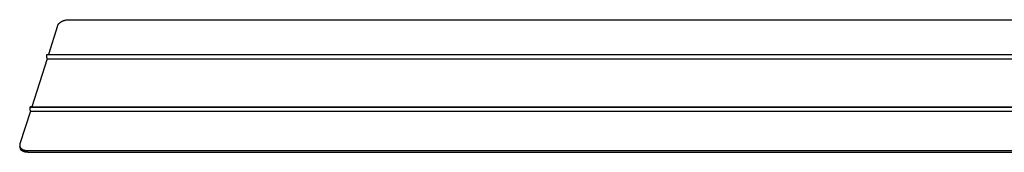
# Model space of a CAD drawing. Extents: x 11170 to 14183, y -454 to 1412.
# Tile 4 of 11: x 12931 to 13471, y 846 to 918. Entities that reach past the tile are written whole.
import ezdxf

# ---------------------------------------------------------------- set-up
doc = ezdxf.new("R2010")
doc.units = 0
doc.layers.add('MAKE2D$VISIBLE$CURVAS', color=7, linetype='CONTINUOUS')

msp = doc.modelspace()

# ---------------------------------------------------------------- linework, layer by layer
at = {"layer": 'MAKE2D$VISIBLE$CURVAS'}
for p, q in [((12958.21, 917.89), (13561.07, 917.89)), ((12952.24, 914.6), (12947.21, 898.87)), ((12946.47, 896.56), (12938.08, 870.34)), ((12946.22, 897.48), (12946.47, 896.56)), ((12946.39, 898.87), (13550.64, 898.87)), ((12946.47, 896.56), (13550.57, 896.56)), ((12937.06, 868.91), (12937.32, 867.99)), ((12937.25, 870.34), (13570.69, 870.34)), ((12937.44, 870.08), (13570.52, 870.08)), ((12937.32, 867.99), (12931.59, 850.07)), ((12937.32, 867.99), (13556.48, 867.99)), ((12931.88, 847.53), (12931.55, 848.68)), ((12935.58, 846.5), (13579.41, 846.5)), ((12935.85, 845.55), (13578.93, 845.55))]:
    msp.add_line(p, q, dxfattribs=at)
for points in [[(12952.24, 914.6), (12952.27, 914.67), (12952.29, 914.75), (12952.32, 914.82), (12952.36, 914.9), (12952.39, 914.97), (12952.43, 915.05), (12952.47, 915.12), (12952.52, 915.2), (12952.56, 915.28), (12952.61, 915.35), (12952.67, 915.43), (12952.72, 915.51), (12952.78, 915.58), (12952.84, 915.66), (12952.91, 915.73), (12952.98, 915.81), (12953.05, 915.89), (12953.12, 915.96), (12953.2, 916.04), (12953.28, 916.11), (12953.36, 916.18), (12953.44, 916.26), (12953.53, 916.33), (12953.62, 916.4), (12953.71, 916.47), (12953.81, 916.54), (12953.91, 916.61), (12954.01, 916.67), (12954.11, 916.74), (12954.21, 916.8), (12954.32, 916.86), (12954.43, 916.93), (12954.54, 916.98), (12954.65, 917.04), (12954.76, 917.1), (12954.88, 917.15), (12954.99, 917.21), (12955.11, 917.26), (12955.23, 917.3), (12955.35, 917.35), (12955.47, 917.4), (12955.59, 917.44), (12955.71, 917.48), (12955.84, 917.52), (12955.96, 917.56), (12956.08, 917.59), (12956.33, 917.66), (12956.57, 917.71), (12956.82, 917.76), (12957.06, 917.8), (12957.3, 917.83), (12957.53, 917.86), (12957.77, 917.87), (12957.99, 917.88), (12958.21, 917.89)], [(12946.39, 898.87), (12946.39, 898.87), (12946.39, 898.87), (12946.39, 898.87), (12946.38, 898.87), (12946.38, 898.87), (12946.38, 898.87), (12946.38, 898.87), (12946.38, 898.87), (12946.37, 898.86), (12946.37, 898.86), (12946.37, 898.86), (12946.37, 898.86), (12946.37, 898.86), (12946.36, 898.86), (12946.36, 898.86), (12946.36, 898.86), (12946.36, 898.86), (12946.35, 898.86), (12946.35, 898.86), (12946.35, 898.85), (12946.35, 898.85), (12946.35, 898.85), (12946.34, 898.85), (12946.34, 898.85), (12946.34, 898.85), (12946.34, 898.85), (12946.34, 898.84), (12946.33, 898.84), (12946.33, 898.84), (12946.33, 898.84), (12946.33, 898.84), (12946.32, 898.83), (12946.32, 898.83), (12946.32, 898.83), (12946.31, 898.82), (12946.31, 898.81), (12946.3, 898.81), (12946.3, 898.8), (12946.3, 898.8), (12946.29, 898.79), (12946.29, 898.79), (12946.28, 898.78), (12946.28, 898.77), (12946.27, 898.76), (12946.27, 898.76), (12946.27, 898.75), (12946.26, 898.73), (12946.25, 898.71), (12946.24, 898.7), (12946.24, 898.68), (12946.23, 898.66), (12946.22, 898.64), (12946.22, 898.62), (12946.21, 898.59), (12946.21, 898.57), (12946.19, 898.52), (12946.19, 898.47), (12946.18, 898.42), (12946.17, 898.37), (12946.16, 898.32), (12946.16, 898.26), (12946.15, 898.2), (12946.15, 898.15), (12946.15, 898.09), (12946.15, 898.02), (12946.15, 897.96), (12946.15, 897.9), (12946.16, 897.84), (12946.16, 897.78), (12946.17, 897.72), (12946.18, 897.67), (12946.18, 897.62), (12946.19, 897.57), (12946.2, 897.52), (12946.22, 897.48)], [(12937.25, 870.34), (12937.25, 870.34), (12937.25, 870.34), (12937.25, 870.34), (12937.24, 870.34), (12937.24, 870.34), (12937.24, 870.34), (12937.24, 870.34), (12937.23, 870.34), (12937.23, 870.34), (12937.23, 870.34), (12937.23, 870.34), (12937.23, 870.34), (12937.22, 870.33), (12937.22, 870.33), (12937.22, 870.33), (12937.22, 870.33), (12937.21, 870.33), (12937.21, 870.33), (12937.21, 870.33), (12937.21, 870.33), (12937.2, 870.33), (12937.2, 870.32), (12937.2, 870.32), (12937.2, 870.32), (12937.2, 870.32), (12937.19, 870.32), (12937.19, 870.32), (12937.19, 870.31), (12937.19, 870.31), (12937.18, 870.31), (12937.18, 870.31), (12937.18, 870.3), (12937.17, 870.3), (12937.17, 870.29), (12937.16, 870.29), (12937.16, 870.28), (12937.15, 870.27), (12937.15, 870.27), (12937.14, 870.26), (12937.14, 870.26), (12937.14, 870.25), (12937.13, 870.24), (12937.13, 870.23), (12937.12, 870.23), (12937.12, 870.22), (12937.11, 870.2), (12937.1, 870.18), (12937.1, 870.16), (12937.09, 870.14), (12937.08, 870.12), (12937.07, 870.1), (12937.07, 870.08), (12937.06, 870.06), (12937.05, 870.03), (12937.04, 869.98), (12937.03, 869.93), (12937.02, 869.88), (12937.02, 869.83), (12937.01, 869.77), (12937, 869.72), (12937, 869.66), (12937, 869.6), (12937, 869.54), (12937, 869.47), (12937, 869.41), (12937, 869.35), (12937, 869.29), (12937.01, 869.22), (12937.01, 869.17), (12937.02, 869.11), (12937.03, 869.06), (12937.04, 869.01), (12937.05, 868.96), (12937.06, 868.91)], [(12937.44, 870.08), (12937.43, 870.11), (12937.42, 870.13), (12937.41, 870.16), (12937.4, 870.17), (12937.4, 870.19), (12937.39, 870.2), (12937.39, 870.21), (12937.38, 870.22), (12937.38, 870.23), (12937.37, 870.24), (12937.36, 870.25), (12937.36, 870.26), (12937.35, 870.27), (12937.35, 870.28), (12937.34, 870.28), (12937.34, 870.29), (12937.34, 870.29), (12937.33, 870.29), (12937.33, 870.3), (12937.33, 870.3), (12937.32, 870.3), (12937.32, 870.31), (12937.32, 870.31), (12937.32, 870.31), (12937.31, 870.32), (12937.31, 870.32), (12937.31, 870.32), (12937.3, 870.32), (12937.3, 870.33), (12937.3, 870.33), (12937.29, 870.33), (12937.29, 870.33), (12937.29, 870.33), (12937.29, 870.33), (12937.28, 870.33), (12937.28, 870.33), (12937.28, 870.33), (12937.28, 870.33), (12937.28, 870.34), (12937.28, 870.34), (12937.28, 870.34), (12937.27, 870.34), (12937.27, 870.34), (12937.27, 870.34), (12937.27, 870.34), (12937.27, 870.34), (12937.27, 870.34), (12937.26, 870.34), (12937.26, 870.34), (12937.26, 870.34), (12937.26, 870.34), (12937.26, 870.34), (12937.26, 870.34), (12937.25, 870.34), (12937.25, 870.34), (12937.25, 870.34)], [(12931.55, 848.68), (12931.57, 848.62), (12931.58, 848.57), (12931.6, 848.51), (12931.63, 848.45), (12931.65, 848.4), (12931.68, 848.34), (12931.7, 848.29), (12931.73, 848.23), (12931.76, 848.18), (12931.8, 848.12), (12931.83, 848.07), (12931.87, 848.02), (12931.9, 847.96), (12931.94, 847.91), (12931.98, 847.86), (12932.03, 847.81), (12932.07, 847.76), (12932.12, 847.71), (12932.17, 847.66), (12932.21, 847.61), (12932.27, 847.56), (12932.32, 847.51), (12932.37, 847.47), (12932.43, 847.42), (12932.49, 847.38), (12932.55, 847.33), (12932.61, 847.29), (12932.67, 847.25), (12932.73, 847.21), (12932.8, 847.17), (12932.87, 847.13), (12932.93, 847.09), (12933, 847.06), (12933.07, 847.02), (12933.15, 846.99), (12933.22, 846.95), (12933.29, 846.92), (12933.37, 846.89), (12933.44, 846.86), (12933.52, 846.83), (12933.68, 846.78), (12933.84, 846.73), (12934.01, 846.68), (12934.18, 846.64), (12934.35, 846.61), (12934.52, 846.58), (12934.69, 846.55), (12934.87, 846.53), (12935.05, 846.52), (12935.22, 846.51), (12935.4, 846.5), (12935.58, 846.5)], [(12935.85, 845.55), (12935.68, 845.55), (12935.52, 845.56), (12935.35, 845.57), (12935.18, 845.58), (12935.01, 845.59), (12934.85, 845.62), (12934.68, 845.64), (12934.51, 845.67), (12934.35, 845.7), (12934.19, 845.74), (12934.03, 845.78), (12933.88, 845.83), (12933.72, 845.88), (12933.57, 845.93), (12933.5, 845.96), (12933.43, 845.99), (12933.36, 846.03), (12933.29, 846.06), (12933.22, 846.09), (12933.15, 846.13), (12933.09, 846.16), (12933.02, 846.2), (12932.96, 846.23), (12932.9, 846.27), (12932.84, 846.31), (12932.78, 846.35), (12932.72, 846.39), (12932.67, 846.44), (12932.61, 846.48), (12932.56, 846.52), (12932.51, 846.57), (12932.46, 846.61), (12932.41, 846.66), (12932.37, 846.7), (12932.32, 846.75), (12932.28, 846.8), (12932.24, 846.85), (12932.2, 846.9), (12932.16, 846.95), (12932.13, 847), (12932.1, 847.05), (12932.07, 847.1), (12932.04, 847.15), (12932.01, 847.21), (12931.98, 847.26), (12931.96, 847.31), (12931.94, 847.37), (12931.92, 847.42), (12931.9, 847.48), (12931.88, 847.53)]]:
    msp.add_lwpolyline(points, dxfattribs=at)
msp.add_arc((12933.83, 849.31), 2.37, 161.2843, 195.5113, dxfattribs=at)

doc.saveas('drawing.dxf')
